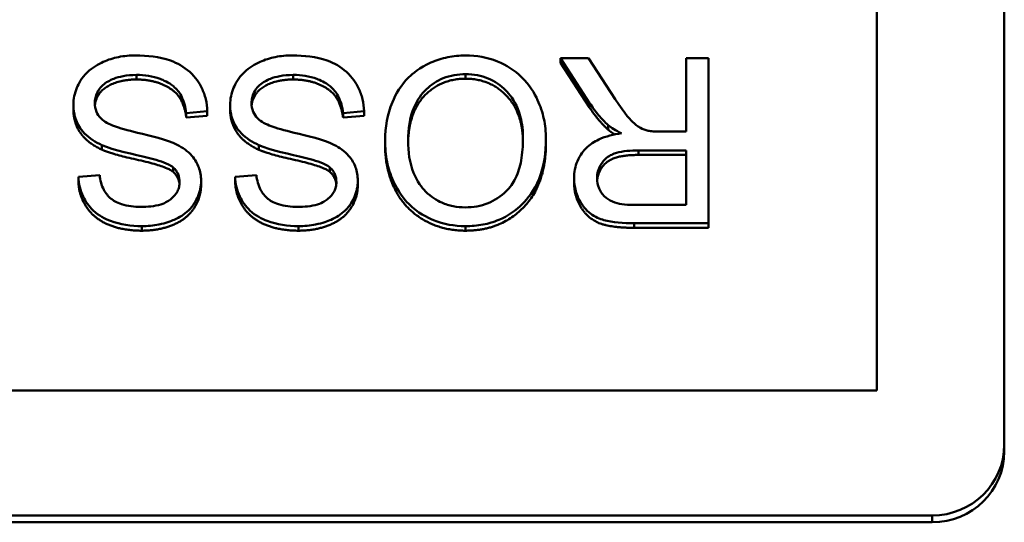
# Model space of a CAD drawing. Header units: inches. Extents: x 7.4 to 53, y 27.5 to 52.4.
# Tile 125 of 128: x 50.957 to 51.367, y 50.621 to 50.831. Entities that reach past the tile are written whole.
import ezdxf

# ---------------------------------------------------------------- set-up
doc = ezdxf.new("R2010")
doc.units = ezdxf.units.IN
doc.header["$MEASUREMENT"] = 0
doc.layers.add('Visible Edges(ANSI)', color=7, linetype='Continuous', lineweight=50)
doc.layers.add('Visible Tangent Edges(ANSI)', color=7, linetype='Continuous', lineweight=50)

msp = doc.modelspace()

# ---------------------------------------------------------------- linework, layer by layer
at = {"layer": 'Visible Edges(ANSI)'}
for p, q in [((51.36734, 51.38004), (51.36734, 50.65351)), ((51.31427, 51.35739), (51.31427, 50.67616)), ((51.19419, 50.81448), (51.18262, 50.81448)), ((51.18262, 50.81448), (51.19473, 50.79578)), ((51.18262, 50.81258), (51.18262, 50.81448)), ((51.20348, 50.80018), (51.19419, 50.81448)), ((51.24424, 50.81448), (51.23496, 50.81448)), ((51.23496, 50.81448), (51.23496, 50.78394)), ((51.24424, 50.74575), (51.24424, 50.81448)), ((51.19473, 50.79388), (51.18262, 50.81258)), ((50.97982, 50.79315), (50.97982, 50.79504)), ((51.02682, 50.79164), (51.03557, 50.79237)), ((51.03557, 50.79047), (51.03557, 50.79237)), ((51.04507, 50.79315), (51.04507, 50.79504)), ((51.09208, 50.79164), (51.10083, 50.79237)), ((51.10083, 50.79047), (51.10083, 50.79237)), ((51.02682, 50.78974), (51.02682, 50.79164)), ((51.03557, 50.79047), (51.02682, 50.78974)), ((51.09208, 50.78974), (51.09208, 50.79164)), ((51.10083, 50.79047), (51.09208, 50.78974)), ((51.20241, 50.78471), (51.20241, 50.78661)), ((51.23496, 50.78394), (51.22423, 50.78394)), ((51.10958, 50.77832), (51.10958, 50.78022)), ((51.17653, 50.77911), (51.17653, 50.78101)), ((51.21506, 50.77608), (51.23496, 50.77608)), ((51.23496, 50.77608), (51.23496, 50.75335)), ((51.23496, 50.77418), (51.21506, 50.77418)), ((51.02133, 50.76711), (51.02133, 50.76901)), ((51.08658, 50.76711), (51.08658, 50.76901)), ((50.99076, 50.76576), (50.9819, 50.76508)), ((50.9819, 50.76318), (50.9819, 50.76508)), ((51.03296, 50.76161), (51.03296, 50.76351)), ((51.05601, 50.76576), (51.04715, 50.76508)), ((51.04715, 50.76318), (51.04715, 50.76508)), ((51.09821, 50.76161), (51.09821, 50.76351)), ((51.18827, 50.76261), (51.18827, 50.76451)), ((51.23496, 50.75335), (51.21281, 50.75335)), ((51.21319, 50.74575), (51.24424, 50.74575)), ((51.24424, 50.74385), (51.21319, 50.74385)), ((51.24424, 50.74385), (51.24424, 50.74575)), ((51.31427, 50.67616), (49.72041, 50.67616)), ((51.36734, 50.65066), (51.36734, 50.65351)), ((51.33734, 50.62406), (49.69734, 50.62406)), ((51.33734, 50.62121), (49.69734, 50.62121))]:
    msp.add_line(p, q, dxfattribs=at)
for centre in [(51.33734, 50.65351), (51.33734, 50.65066)]:
    msp.add_ellipse(centre, major_axis=(0.03, 0), ratio=0.981793, start_param=4.712389, end_param=6.283185, dxfattribs=at)
for points, degree, knots in [([(51.0057, 50.81563), (51.00332, 50.81563), (51.00094, 50.81543), (50.99642, 50.81452), (50.99429, 50.81386), (50.99023, 50.81204), (50.9878, 50.81067), (50.98327, 50.80624), (50.982, 50.80386), (50.9803, 50.79988), (50.97982, 50.79751), (50.97982, 50.79504)], 3, [-0.07460843, -0.07460843, -0.07460843, -0.07460843, -0.06031583, -0.06031583, -0.04686611, -0.04686611, -0.0334595, -0.0334595, -0.0191311, -0.0191311, 0, 0, 0, 0]), ([(51.03557, 50.79237), (51.03552, 50.79408), (51.03531, 50.79577), (51.03453, 50.79904), (51.03397, 50.80058), (51.03228, 50.80403), (51.03073, 50.8065), (51.0259, 50.81087), (51.02316, 50.81241), (51.01564, 50.81511), (51.01052, 50.81563), (51.0057, 50.81563)], 3, [-0.1265646, -0.1265646, -0.1265646, -0.1265646, -0.1063105, -0.1063105, -0.0867708, -0.0867708, -0.06092, -0.06092, -0.0367883, -0.0367883, 0, 0, 0, 0]), ([(51.07095, 50.81563), (51.06857, 50.81563), (51.06619, 50.81543), (51.06167, 50.81452), (51.05955, 50.81386), (51.05548, 50.81204), (51.05305, 50.81067), (51.04852, 50.80624), (51.04725, 50.80386), (51.04555, 50.79988), (51.04507, 50.79751), (51.04507, 50.79504)], 3, [-0.07460843, -0.07460843, -0.07460843, -0.07460843, -0.06031583, -0.06031583, -0.04686611, -0.04686611, -0.0334595, -0.0334595, -0.0191311, -0.0191311, 0, 0, 0, 0]), ([(51.10083, 50.79237), (51.10077, 50.79408), (51.10056, 50.79577), (51.09978, 50.79904), (51.09922, 50.80058), (51.09754, 50.80403), (51.09598, 50.8065), (51.09115, 50.81087), (51.08842, 50.81241), (51.08089, 50.81511), (51.07578, 50.81563), (51.07095, 50.81563)], 3, [-0.1265646, -0.1265646, -0.1265646, -0.1265646, -0.1063105, -0.1063105, -0.0867708, -0.0867708, -0.06092, -0.06092, -0.0367883, -0.0367883, 0, 0, 0, 0]), ([(51.14303, 50.81563), (51.14054, 50.81563), (51.13807, 50.81539), (51.13323, 50.81439), (51.13091, 50.81364), (51.12387, 50.81055), (51.12096, 50.80802), (51.11615, 50.80328), (51.11401, 50.79955), (51.11047, 50.79112), (51.10958, 50.78573), (51.10958, 50.78022)], 3, [-0.09545269, -0.09545269, -0.09545269, -0.09545269, -0.08943102, -0.08943102, -0.0834784, -0.0834784, -0.07076079, -0.07076079, -0.04272432, -0.04272432, 0, 0, 0, 0]), ([(51.17653, 50.78101), (51.17653, 50.78377), (51.17625, 50.78652), (51.17509, 50.79191), (51.17422, 50.79451), (51.1718, 50.79982), (51.16981, 50.80331), (51.16353, 50.80939), (51.16007, 50.81163), (51.15209, 50.81488), (51.14762, 50.81563), (51.14303, 50.81563)], 3, [-0.1682322, -0.1682322, -0.1682322, -0.1682322, -0.1351873, -0.1351873, -0.1023597, -0.1023597, -0.0657531, -0.0657531, -0.0349902, -0.0349902, 0, 0, 0, 0]), ([(50.98873, 50.79583), (50.98873, 50.79656), (50.98881, 50.79728), (50.98913, 50.7987), (50.98937, 50.79938), (50.99013, 50.80096), (50.99083, 50.80211), (50.99339, 50.80442), (50.99501, 50.8053), (50.99876, 50.80673), (51.00179, 50.80751), (51.00612, 50.80751)], 3, [-0.1198464, -0.1198464, -0.1198464, -0.1198464, -0.1021476, -0.1021476, -0.0845665, -0.0845665, -0.0597157, -0.0597157, -0.033016, -0.033016, 0, 0, 0, 0]), ([(51.00612, 50.80561), (51.00084, 50.80561), (50.99268, 50.80252), (50.98902, 50.79753), (50.98877, 50.79487)], 2, [0, 0, 0, 1, 2, 2.851816, 2.851816, 2.851816]), ([(51.00612, 50.80751), (51.00948, 50.80751), (51.01281, 50.80703), (51.01712, 50.8054), (51.01941, 50.80445), (51.02286, 50.80162), (51.02392, 50.80033), (51.02591, 50.79655), (51.02652, 50.79407), (51.02682, 50.79164)], 3, [-0.107324, -0.107324, -0.107324, -0.107324, -0.0533157, -0.0533157, -0.0330085, -0.0330085, -0.0190304, -0.0190304, 0, 0, 0, 0]), ([(51.05398, 50.79583), (51.05398, 50.79656), (51.05406, 50.79728), (51.05438, 50.7987), (51.05462, 50.79938), (51.05538, 50.80096), (51.05608, 50.80211), (51.05864, 50.80442), (51.06026, 50.8053), (51.06401, 50.80673), (51.06704, 50.80751), (51.07137, 50.80751)], 3, [-0.1198464, -0.1198464, -0.1198464, -0.1198464, -0.1021476, -0.1021476, -0.0845665, -0.0845665, -0.0597157, -0.0597157, -0.033016, -0.033016, 0, 0, 0, 0]), ([(51.07137, 50.80561), (51.06609, 50.80561), (51.05793, 50.80252), (51.05427, 50.79753), (51.05402, 50.79487)], 2, [0, 0, 0, 1, 2, 2.851816, 2.851816, 2.851816]), ([(51.07137, 50.80751), (51.07473, 50.80751), (51.07806, 50.80703), (51.08237, 50.8054), (51.08466, 50.80445), (51.08811, 50.80162), (51.08917, 50.80033), (51.09116, 50.79655), (51.09177, 50.79407), (51.09208, 50.79164)], 3, [-0.107324, -0.107324, -0.107324, -0.107324, -0.0533157, -0.0533157, -0.0330085, -0.0330085, -0.0190304, -0.0190304, 0, 0, 0, 0]), ([(51.11913, 50.78012), (51.11913, 50.78485), (51.11977, 50.78973), (51.12301, 50.79727), (51.12481, 50.79965), (51.12884, 50.80352), (51.13116, 50.80506), (51.13674, 50.80732), (51.13988, 50.80783), (51.14308, 50.80783)], 3, [-0.09679235, -0.09679235, -0.09679235, -0.09679235, -0.06739595, -0.06739595, -0.04602454, -0.04602454, -0.02441336, -0.02441336, 0, 0, 0, 0]), ([(51.14308, 50.80593), (51.13262, 50.80593), (51.11937, 50.79179), (51.11913, 50.77918)], 2, [0, 0, 0, 1, 1.963372, 1.963372, 1.963372]), ([(51.14308, 50.80783), (51.14474, 50.80783), (51.14638, 50.80769), (51.14955, 50.80709), (51.15105, 50.80665), (51.15527, 50.80488), (51.15768, 50.8032), (51.16129, 50.79957), (51.16333, 50.79714), (51.16641, 50.78949), (51.16698, 50.78527), (51.16698, 50.78111)], 3, [-0.1546798, -0.1546798, -0.1546798, -0.1546798, -0.1305725, -0.1305725, -0.1076542, -0.1076542, -0.063798, -0.063798, -0.0323126, -0.0323126, 0, 0, 0, 0]), ([(51.16698, 50.78007), (51.16675, 50.79187), (51.15338, 50.80593), (51.14308, 50.80593)], 2, [0.034718, 0.034718, 0.034718, 1, 2, 2, 2]), ([(51.21906, 50.78425), (51.21795, 50.78453), (51.21689, 50.78495), (51.21455, 50.78622), (51.21358, 50.787), (51.21108, 50.78945), (51.20864, 50.79231), (51.20348, 50.80018)], 3, [-0.1511237, -0.1511237, -0.1511237, -0.1511237, -0.1173884, -0.1173884, -0.0726057, -0.0726057, 0, 0, 0, 0]), ([(50.97982, 50.79504), (50.97982, 50.79283), (50.98017, 50.79067), (50.98154, 50.78716), (50.98252, 50.78518), (50.98652, 50.78107), (50.98906, 50.77949), (50.99172, 50.77828)], 3, [-0.07507244, -0.07507244, -0.07507244, -0.07507244, -0.04408363, -0.04408363, -0.02229668, -0.02229668, 0, 0, 0, 0]), ([(50.99695, 50.78614), (50.99585, 50.78654), (50.99474, 50.78703), (50.99288, 50.7881), (50.99207, 50.78867), (50.99038, 50.79031), (50.98981, 50.7913), (50.98894, 50.79334), (50.98873, 50.79457), (50.98873, 50.79583)], 3, [-0.02852942, -0.02852942, -0.02852942, -0.02852942, -0.02232332, -0.02232332, -0.01714408, -0.01714408, -0.00977945, -0.00977945, 0, 0, 0, 0]), ([(51.04507, 50.79504), (51.04507, 50.79283), (51.04542, 50.79067), (51.04679, 50.78716), (51.04777, 50.78518), (51.05178, 50.78107), (51.05432, 50.77949), (51.05697, 50.77828)], 3, [-0.07507244, -0.07507244, -0.07507244, -0.07507244, -0.04408363, -0.04408363, -0.02229668, -0.02229668, 0, 0, 0, 0]), ([(51.0622, 50.78614), (51.0611, 50.78654), (51.05999, 50.78703), (51.05813, 50.7881), (51.05732, 50.78867), (51.05563, 50.79031), (51.05506, 50.7913), (51.05419, 50.79334), (51.05398, 50.79457), (51.05398, 50.79583)], 3, [-0.02852942, -0.02852942, -0.02852942, -0.02852942, -0.02232332, -0.02232332, -0.01714408, -0.01714408, -0.00977945, -0.00977945, 0, 0, 0, 0]), ([(51.19473, 50.79578), (51.19588, 50.79404), (51.19712, 50.79234), (51.19968, 50.78928), (51.201, 50.78789), (51.20241, 50.78661)], 3, [-0.0307474, -0.0307474, -0.0307474, -0.0307474, -0.01464062, -0.01464062, 0, 0, 0, 0]), ([(51.02304, 50.77844), (51.01903, 50.78054), (51.01155, 50.78224), (51.00238, 50.78447), (50.99874, 50.78544), (50.99695, 50.78614)], 3, [-0.03234716, -0.03234716, -0.03234716, -0.03234716, -0.01467423, -0.01467423, 0, 0, 0, 0]), ([(51.08829, 50.77844), (51.08428, 50.78054), (51.0768, 50.78224), (51.06763, 50.78447), (51.06399, 50.78544), (51.0622, 50.78614)], 3, [-0.03234716, -0.03234716, -0.03234716, -0.03234716, -0.01467423, -0.01467423, 0, 0, 0, 0]), ([(51.20241, 50.78661), (51.20313, 50.78599), (51.20395, 50.78542), (51.20578, 50.7843), (51.20688, 50.78372), (51.20796, 50.78321)], 3, [-0.01641803, -0.01641803, -0.01641803, -0.01641803, -0.00914547, -0.00914547, 0, 0, 0, 0]), ([(51.22423, 50.78394), (51.22324, 50.78394), (51.22215, 50.78396), (51.2205, 50.78406), (51.2197, 50.78413), (51.21906, 50.78425)], 3, [-0.01269309, -0.01269309, -0.01269309, -0.01269309, -0.00503137, -0.00503137, 0, 0, 0, 0]), ([(51.10958, 50.78022), (51.10958, 50.77724), (51.10983, 50.77427), (51.11095, 50.76859), (51.11178, 50.76592), (51.11499, 50.75867), (51.1175, 50.75569), (51.12321, 50.75002), (51.12724, 50.74805), (51.13393, 50.74532), (51.13841, 50.74455), (51.14303, 50.74455)], 3, [-0.07681568, -0.07681568, -0.07681568, -0.07681568, -0.0708986, -0.0708986, -0.06534204, -0.06534204, -0.05518146, -0.05518146, -0.0351539, -0.0351539, 0, 0, 0, 0]), ([(51.14297, 50.75235), (51.14126, 50.75235), (51.13956, 50.75251), (51.13625, 50.75318), (51.13469, 50.75368), (51.13118, 50.75524), (51.1287, 50.75668), (51.12482, 50.76062), (51.12295, 50.76303), (51.11976, 50.77097), (51.11913, 50.77556), (51.11913, 50.78012)], 3, [-0.1797127, -0.1797127, -0.1797127, -0.1797127, -0.1447044, -0.1447044, -0.1108661, -0.1108661, -0.066223, -0.066223, -0.0353474, -0.0353474, 0, 0, 0, 0]), ([(51.16698, 50.78111), (51.16698, 50.77803), (51.16677, 50.77486), (51.16574, 50.76932), (51.16501, 50.76681), (51.1629, 50.76247), (51.16162, 50.76062), (51.15779, 50.757), (51.15521, 50.75527), (51.14941, 50.7529), (51.14624, 50.75235), (51.14297, 50.75235)], 3, [-0.1091134, -0.1091134, -0.1091134, -0.1091134, -0.0852016, -0.0852016, -0.0653463, -0.0653463, -0.0478786, -0.0478786, -0.0248683, -0.0248683, 0, 0, 0, 0]), ([(51.14303, 50.74455), (51.14548, 50.74455), (51.14792, 50.74475), (51.15259, 50.74562), (51.15479, 50.74626), (51.1607, 50.74874), (51.16402, 50.75103), (51.16881, 50.75586), (51.17158, 50.75912), (51.17576, 50.76957), (51.17653, 50.77533), (51.17653, 50.78101)], 3, [-0.2269139, -0.2269139, -0.2269139, -0.2269139, -0.1883472, -0.1883472, -0.1521264, -0.1521264, -0.0871063, -0.0871063, -0.0440243, -0.0440243, 0, 0, 0, 0]), ([(51.20796, 50.78321), (51.20475, 50.78277), (51.20147, 50.78199), (51.19659, 50.77972), (51.19479, 50.77854), (51.1923, 50.77604), (51.19075, 50.77429), (51.18868, 50.76937), (51.18827, 50.76696), (51.18827, 50.76451)], 3, [-0.1269982, -0.1269982, -0.1269982, -0.1269982, -0.0756067, -0.0756067, -0.0413406, -0.0413406, -0.0190826, -0.0190826, 0, 0, 0, 0]), ([(50.99172, 50.77828), (50.99628, 50.77624), (51.00538, 50.77442), (51.01385, 50.77228), (51.01713, 50.77132), (51.02011, 50.76987), (51.02081, 50.76946), (51.02133, 50.76901)], 3, [-0.05341386, -0.05341386, -0.05341386, -0.05341386, -0.02217686, -0.02217686, -0.00529645, -0.00529645, 0, 0, 0, 0]), ([(51.03296, 50.76351), (51.03296, 50.7654), (51.03266, 50.76725), (51.03148, 50.77046), (51.03063, 50.77215), (51.02747, 50.77577), (51.02533, 50.77726), (51.02304, 50.77844)], 3, [-0.05817705, -0.05817705, -0.05817705, -0.05817705, -0.03691839, -0.03691839, -0.0197421, -0.0197421, 0, 0, 0, 0]), ([(51.05697, 50.77828), (51.06153, 50.77624), (51.07063, 50.77442), (51.0791, 50.77228), (51.08239, 50.77132), (51.08536, 50.76987), (51.08606, 50.76946), (51.08658, 50.76901)], 3, [-0.05341386, -0.05341386, -0.05341386, -0.05341386, -0.02217686, -0.02217686, -0.00529645, -0.00529645, 0, 0, 0, 0]), ([(51.09821, 50.76351), (51.09821, 50.7654), (51.09791, 50.76725), (51.09674, 50.77046), (51.09588, 50.77215), (51.09272, 50.77577), (51.09058, 50.77726), (51.08829, 50.77844)], 3, [-0.05817705, -0.05817705, -0.05817705, -0.05817705, -0.03691839, -0.03691839, -0.0197421, -0.0197421, 0, 0, 0, 0]), ([(51.19782, 50.76451), (51.19782, 50.76547), (51.19794, 50.76641), (51.19844, 50.76827), (51.19881, 50.76916), (51.20009, 50.77141), (51.20098, 50.77232), (51.2032, 50.7741), (51.20473, 50.7747), (51.20852, 50.77584), (51.21184, 50.77608), (51.21506, 50.77608)], 3, [-0.04770096, -0.04770096, -0.04770096, -0.04770096, -0.04422972, -0.04422972, -0.040744, -0.040744, -0.034915, -0.034915, -0.02448331, -0.02448331, 0, 0, 0, 0]), ([(51.21506, 50.77418), (51.20871, 50.77418), (51.20156, 50.77162), (51.19809, 50.76631), (51.19786, 50.76353)], 2, [0, 0, 0, 1, 2, 2.858521, 2.858521, 2.858521]), ([(51.02133, 50.76901), (51.02178, 50.76861), (51.0222, 50.76816), (51.0229, 50.7672), (51.02319, 50.7667), (51.02386, 50.76512), (51.02405, 50.76401), (51.02405, 50.76288)], 3, [-0.01796358, -0.01796358, -0.01796358, -0.01796358, -0.0132861, -0.0132861, -0.00877245, -0.00877245, 0, 0, 0, 0]), ([(51.08658, 50.76901), (51.08704, 50.76861), (51.08745, 50.76816), (51.08815, 50.7672), (51.08844, 50.7667), (51.08911, 50.76512), (51.0893, 50.76401), (51.0893, 50.76288)], 3, [-0.01796358, -0.01796358, -0.01796358, -0.01796358, -0.0132861, -0.0132861, -0.00877245, -0.00877245, 0, 0, 0, 0]), ([(50.9819, 50.76508), (50.98195, 50.76364), (50.98213, 50.76222), (50.98279, 50.75946), (50.98324, 50.75815), (50.98485, 50.75477), (50.98623, 50.75278), (50.99041, 50.74889), (50.99302, 50.74757), (50.99937, 50.74515), (51.00383, 50.74455), (51.00826, 50.74455)], 3, [-0.08343018, -0.08343018, -0.08343018, -0.08343018, -0.07466311, -0.07466311, -0.06617295, -0.06617295, -0.05190279, -0.05190279, -0.03376526, -0.03376526, 0, 0, 0, 0]), ([(51.00788, 50.75256), (51.00523, 50.75256), (51.00242, 50.75283), (50.99769, 50.75437), (50.99632, 50.75531), (50.99426, 50.75699), (50.99326, 50.75823), (50.9915, 50.76153), (50.99098, 50.76364), (50.99076, 50.76576)], 3, [-0.04613229, -0.04613229, -0.04613229, -0.04613229, -0.03698273, -0.03698273, -0.02895659, -0.02895659, -0.01653601, -0.01653601, 0, 0, 0, 0]), ([(51.00826, 50.74455), (51.01066, 50.74455), (51.01306, 50.74475), (51.01831, 50.74578), (51.02045, 50.74659), (51.024, 50.74816), (51.02598, 50.74941), (51.02974, 50.75305), (51.03092, 50.75521), (51.03252, 50.75896), (51.03296, 50.76119), (51.03296, 50.76351)], 3, [-0.05528023, -0.05528023, -0.05528023, -0.05528023, -0.04954856, -0.04954856, -0.0425134, -0.0425134, -0.03148023, -0.03148023, -0.01801418, -0.01801418, 0, 0, 0, 0]), ([(51.04715, 50.76508), (51.0472, 50.76364), (51.04738, 50.76222), (51.04804, 50.75946), (51.0485, 50.75815), (51.0501, 50.75477), (51.05148, 50.75278), (51.05566, 50.74889), (51.05827, 50.74757), (51.06462, 50.74515), (51.06908, 50.74455), (51.07351, 50.74455)], 3, [-0.08343018, -0.08343018, -0.08343018, -0.08343018, -0.07466311, -0.07466311, -0.06617295, -0.06617295, -0.05190279, -0.05190279, -0.03376526, -0.03376526, 0, 0, 0, 0]), ([(51.07313, 50.75256), (51.07048, 50.75256), (51.06768, 50.75283), (51.06294, 50.75437), (51.06157, 50.75531), (51.05951, 50.75699), (51.05852, 50.75823), (51.05676, 50.76153), (51.05623, 50.76364), (51.05601, 50.76576)], 3, [-0.04613229, -0.04613229, -0.04613229, -0.04613229, -0.03698273, -0.03698273, -0.02895659, -0.02895659, -0.01653601, -0.01653601, 0, 0, 0, 0]), ([(51.07351, 50.74455), (51.07591, 50.74455), (51.07831, 50.74475), (51.08356, 50.74578), (51.0857, 50.74659), (51.08925, 50.74816), (51.09124, 50.74941), (51.09499, 50.75305), (51.09617, 50.75521), (51.09777, 50.75896), (51.09821, 50.76119), (51.09821, 50.76351)], 3, [-0.05528023, -0.05528023, -0.05528023, -0.05528023, -0.04954856, -0.04954856, -0.0425134, -0.0425134, -0.03148023, -0.03148023, -0.01801418, -0.01801418, 0, 0, 0, 0]), ([(51.18827, 50.76451), (51.18827, 50.7627), (51.18849, 50.76091), (51.18945, 50.75745), (51.19016, 50.75583), (51.19188, 50.753), (51.19312, 50.7513), (51.19701, 50.74828), (51.19901, 50.74752), (51.20427, 50.74605), (51.20882, 50.74575), (51.21319, 50.74575)], 3, [-0.09785493, -0.09785493, -0.09785493, -0.09785493, -0.08031456, -0.08031456, -0.0630443, -0.0630443, -0.04843176, -0.04843176, -0.03327299, -0.03327299, 0, 0, 0, 0]), ([(51.21281, 50.75335), (51.21125, 50.75335), (51.20964, 50.75344), (51.2068, 50.75391), (51.20551, 50.75424), (51.2029, 50.75533), (51.20179, 50.75608), (51.19987, 50.75801), (51.19914, 50.75907), (51.19806, 50.76162), (51.19782, 50.76305), (51.19782, 50.76451)], 3, [-0.05278176, -0.05278176, -0.05278176, -0.05278176, -0.04160614, -0.04160614, -0.03226901, -0.03226901, -0.02141322, -0.02141322, -0.01130925, -0.01130925, 0, 0, 0, 0]), ([(51.02405, 50.76288), (51.02405, 50.7622), (51.02397, 50.76153), (51.02366, 50.76022), (51.02342, 50.7596), (51.02248, 50.75778), (51.02156, 50.75674), (51.01974, 50.75522), (51.01848, 50.75431), (51.0136, 50.7528), (51.01061, 50.75256), (51.00788, 50.75256)], 3, [-0.08933799, -0.08933799, -0.08933799, -0.08933799, -0.07672435, -0.07672435, -0.06432005, -0.06432005, -0.03885678, -0.03885678, -0.02076792, -0.02076792, 0, 0, 0, 0]), ([(51.0893, 50.76288), (51.0893, 50.7622), (51.08923, 50.76153), (51.08891, 50.76022), (51.08868, 50.7596), (51.08773, 50.75778), (51.08681, 50.75674), (51.08499, 50.75522), (51.08373, 50.75431), (51.07885, 50.7528), (51.07586, 50.75256), (51.07313, 50.75256)], 3, [-0.08933799, -0.08933799, -0.08933799, -0.08933799, -0.07672435, -0.07672435, -0.06432005, -0.06432005, -0.03885678, -0.03885678, -0.02076792, -0.02076792, 0, 0, 0, 0])]:
    msp.add_open_spline(points, degree=degree, knots=knots, dxfattribs=at)
for points in [[(51.02682, 50.78974), (51.02618, 50.79493), (51.02165, 50.80153), (51.0121, 50.80561), (51.00612, 50.80561)], [(51.09208, 50.78974), (51.09143, 50.79493), (51.0869, 50.80153), (51.07735, 50.80561), (51.07137, 50.80561)], [(50.99172, 50.77638), (50.98563, 50.77916), (50.97982, 50.78765), (50.97982, 50.79315)], [(51.05697, 50.77638), (51.05089, 50.77916), (51.04507, 50.78765), (51.04507, 50.79315)], [(51.20241, 50.78471), (51.19836, 50.78838), (51.19473, 50.79388)], [(51.20522, 50.78275), (51.20353, 50.78374), (51.20241, 50.78471)], [(51.02133, 50.76711), (51.01861, 50.76947), (50.99593, 50.7745), (50.99172, 50.77638)], [(51.08658, 50.76711), (51.08386, 50.76947), (51.06118, 50.7745), (51.05697, 50.77638)], [(51.14303, 50.74265), (51.13332, 50.74265), (51.11774, 50.75176), (51.10958, 50.768), (51.10958, 50.77832)], [(51.17653, 50.77911), (51.17653, 50.76198), (51.15781, 50.74265), (51.14303, 50.74265)], [(51.024, 50.76195), (51.02369, 50.76502), (51.02133, 50.76711)], [(51.08925, 50.76195), (51.08894, 50.76502), (51.08658, 50.76711)], [(51.00826, 50.74265), (51.00047, 50.74265), (50.98857, 50.74757), (50.98211, 50.75716), (50.9819, 50.76318)], [(51.03296, 50.76161), (51.03296, 50.75637), (51.02693, 50.74736), (51.01535, 50.74265), (51.00826, 50.74265)], [(51.07351, 50.74265), (51.06572, 50.74265), (51.05382, 50.74757), (51.04736, 50.75716), (51.04715, 50.76318)], [(51.09821, 50.76161), (51.09821, 50.75637), (51.09218, 50.74736), (51.0806, 50.74265), (51.07351, 50.74265)], [(51.21319, 50.74385), (51.20385, 50.74385), (51.19409, 50.74757), (51.18827, 50.75695), (51.18827, 50.76261)]]:
    msp.add_open_spline(points, degree=2, dxfattribs=at)
at = {"layer": 'Visible Tangent Edges(ANSI)'}
for p, q in [((51.00612, 50.80561), (51.00612, 50.80751)), ((51.07137, 50.80561), (51.07137, 50.80751)), ((51.14308, 50.80593), (51.14308, 50.80783)), ((51.19473, 50.79388), (51.19473, 50.79578)), ((50.99172, 50.77638), (50.99172, 50.77828)), ((51.05697, 50.77638), (51.05697, 50.77828)), ((51.21506, 50.77418), (51.21506, 50.77608)), ((51.00826, 50.74265), (51.00826, 50.74455)), ((51.07351, 50.74265), (51.07351, 50.74455)), ((51.14303, 50.74265), (51.14303, 50.74455)), ((51.21319, 50.74385), (51.21319, 50.74575)), ((51.33734, 50.62406), (51.33734, 50.62121))]:
    msp.add_line(p, q, dxfattribs=at)

doc.saveas('drawing.dxf')
